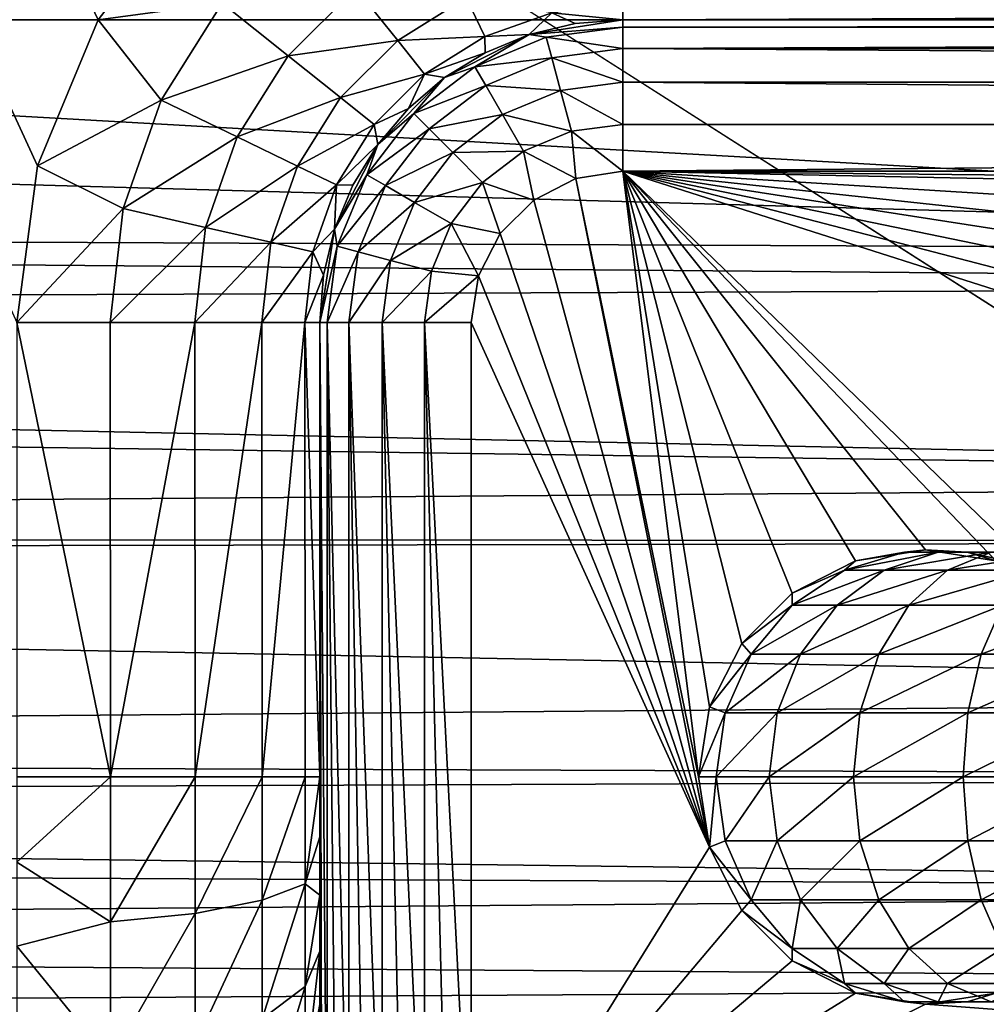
# Model space of a CAD drawing. Extents: x 0 to 500, y -78 to 1006.
# Tile 32 of 256: x 84.02 to 90.4, y -74.5 to -68. Entities that reach past the tile are written whole.
import ezdxf

# ---------------------------------------------------------------- set-up
doc = ezdxf.new("R2010")
doc.units = 0
doc.header["$LTSCALE"] = 65.185185
for name, color, linetype in [('252', 7, 'CONTINUOUS'), ('253', 7, 'CONTINUOUS'), ('256', 7, 'CONTINUOUS'), ('354', 7, 'CONTINUOUS'), ('378', 7, 'CONTINUOUS'), ('390', 7, 'CONTINUOUS'), ('391', 7, 'CONTINUOUS'), ('392', 7, 'CONTINUOUS'), ('393', 7, 'CONTINUOUS'), ('395', 7, 'CONTINUOUS'), ('396', 7, 'CONTINUOUS'), ('397', 7, 'CONTINUOUS'), ('398', 7, 'CONTINUOUS'), ('400', 7, 'CONTINUOUS'), ('401', 7, 'CONTINUOUS'), ('402', 7, 'CONTINUOUS'), ('408', 7, 'CONTINUOUS'), ('409', 7, 'CONTINUOUS'), ('410', 7, 'CONTINUOUS'), ('411', 7, 'CONTINUOUS')]:
    doc.layers.add(name, color=color, linetype=linetype)

msp = doc.modelspace()

# ---------------------------------------------------------------- linework, layer by layer
at = {"layer": '252', "color": 7, "linetype": 'CONTINUOUS'}
for points in [[(100.604, -16.0061), (3, -14.0407), (100, -76), (100.604, -16.0061)], [(3, -14.0407), (3, -76), (100, -76), (3, -14.0407)]]:
    msp.add_3dface(points, dxfattribs=at)
at = {"layer": '253', "color": 7, "linetype": 'CONTINUOUS'}
msp.add_3dface([(72.7532, -68, -19), (80.39, -65.1709, -19), (100, -68, -19), (72.7532, -68, -19)], dxfattribs=at)
at = {"layer": '256', "color": 7, "linetype": 'CONTINUOUS'}
for points in [[(45.5064, -68, -19), (72.7532, -68, -19), (100, -69.54, -18.8672), (45.5064, -68, -19)], [(45.5064, -68, -19), (100, -69.54, -18.8672), (47.3827, -69.3082, -18.9044), (45.5064, -68, -19)], [(72.7532, -68, -19), (100, -68, -19), (100, -69.54, -18.8672), (72.7532, -68, -19)], [(100, -69.54, -18.8672), (100, -69.7558, -18.8271), (47.3827, -69.3082, -18.9044), (100, -69.54, -18.8672)], [(47.3827, -69.3082, -18.9044), (100, -69.7558, -18.8271), (48.4262, -69.9538, -18.7854), (47.3827, -69.3082, -18.9044)], [(100, -69.7558, -18.8271), (100, -71.0478, -18.4682), (48.4262, -69.9538, -18.7854), (100, -69.7558, -18.8271)], [(48.4262, -69.9538, -18.7854), (100, -71.0478, -18.4682), (49.0816, -70.3322, -18.6926), (48.4262, -69.9538, -18.7854)], [(49.0816, -70.3322, -18.6926), (100, -71.0478, -18.4682), (51.1826, -71.4157, -18.3266), (49.0816, -70.3322, -18.6926)], [(100, -71.0478, -18.4682), (100, -71.4441, -18.3149), (51.1826, -71.4157, -18.3266), (100, -71.0478, -18.4682)], [(51.1826, -71.4157, -18.3266), (100, -71.4441, -18.3149), (51.4314, -71.5317, -18.2781), (51.1826, -71.4157, -18.3266)], [(100, -71.4441, -18.3149), (100, -72.4641, -17.8148), (51.4314, -71.5317, -18.2781), (100, -71.4441, -18.3149)], [(51.4314, -71.5317, -18.2781), (100, -72.4641, -17.8148), (54.7106, -72.8383, -17.5888), (51.4314, -71.5317, -18.2781)], [(100, -72.4641, -17.8148), (100, -73.0001, -17.4832), (54.7106, -72.8383, -17.5888), (100, -72.4641, -17.8148)], [(54.7106, -72.8383, -17.5888), (100, -73.0001, -17.4832), (55.7071, -73.176, -17.3626), (54.7106, -72.8383, -17.5888)], [(100, -73.0001, -17.4832), (100, -73.7463, -16.9267), (55.7071, -73.176, -17.3626), (100, -73.0001, -17.4832)], [(55.7071, -73.176, -17.3626), (100, -73.7463, -16.9267), (56.757, -73.5331, -17.0982), (55.7071, -73.176, -17.3626)], [(56.757, -73.5331, -17.0982), (100, -73.7463, -16.9267), (58.3555, -74.0793, -16.6364), (56.757, -73.5331, -17.0982)], [(100, -73.7463, -16.9267), (100, -74.3639, -16.3639), (58.3555, -74.0793, -16.6364), (100, -73.7463, -16.9267)], [(58.3555, -74.0793, -16.6364), (100, -74.3639, -16.3639), (59.8875, -74.6063, -16.112), (58.3555, -74.0793, -16.6364)], [(100, -74.3639, -16.3639), (100, -74.8559, -15.8306), (59.8875, -74.6063, -16.112), (100, -74.3639, -16.3639)]]:
    msp.add_3dface(points, dxfattribs=at)
at = {"layer": '354', "color": 7, "linetype": 'CONTINUOUS'}
for points in [[(84.5359, -68.0001, 20), (85.1716, -67.1716, 20), (60.7718, -18.2046, 20), (84.5359, -68.0001, 20)], [(84.1362, -68.965, 20), (84.5359, -68.0001, 20), (60.7718, -18.2046, 20), (84.1362, -68.965, 20)], [(84, -70, 20), (84.1362, -68.965, 20), (60.7718, -18.2046, 20), (84, -70, 20)]]:
    msp.add_3dface(points, dxfattribs=at)
at = {"layer": '378', "color": 7, "linetype": 'CONTINUOUS'}
for points in [[(3, -14.0407), (100.604, -16.0061), (3, -76), (3, -14.0407)], [(3, -76), (100.604, -16.0061), (100, -76), (3, -76)]]:
    msp.add_3dface(points, dxfattribs=at)
at = {"layer": '390', "color": 7, "linetype": 'CONTINUOUS'}
for points in [[(88, -69, 10), (87.6911, -69.0489, 10), (88.5, -73, 10), (88, -69, 10)], [(121.5207, -69.6825, 10), (121.8855, -69.3444, 10), (88, -69, 10), (121.5207, -69.6825, 10)], [(119.8967, -70.9775, 10), (121.5207, -69.6825, 10), (88, -69, 10), (119.8967, -70.9775, 10)], [(88, -69, 10), (121.8855, -69.3444, 10), (122.1023, -69, 10), (88, -69, 10)], [(109.9644, -76, 10), (112.1026, -75.2631, 10), (88, -69, 10), (109.9644, -76, 10)], [(109.9644, -76, 10), (88, -69, 10), (90.8817, -71.7865, 10), (109.9644, -76, 10)], [(112.1026, -75.2631, 10), (114.1737, -74.3868, 10), (88, -69, 10), (112.1026, -75.2631, 10)], [(114.1737, -74.3868, 10), (116.1688, -73.3763, 10), (88, -69, 10), (114.1737, -74.3868, 10)], [(116.1688, -73.3763, 10), (118.0788, -72.238, 10), (88, -69, 10), (116.1688, -73.3763, 10)], [(118.0788, -72.238, 10), (119.8967, -70.9775, 10), (88, -69, 10), (118.0788, -72.238, 10)], [(90.8817, -71.7865, 10), (88, -69, 10), (90.4635, -71.5734, 10), (90.8817, -71.7865, 10)], [(90.4635, -71.5734, 10), (88, -69, 10), (90, -71.5, 10), (90.4635, -71.5734, 10)], [(90, -71.5, 10), (88, -69, 10), (89.5365, -71.5734, 10), (90, -71.5, 10)], [(89.5365, -71.5734, 10), (88, -69, 10), (89.1183, -71.7865, 10), (89.5365, -71.5734, 10)], [(89.1183, -71.7865, 10), (88, -69, 10), (88.7865, -72.1183, 10), (89.1183, -71.7865, 10)], [(88.7865, -72.1183, 10), (88, -69, 10), (88.5734, -72.5365, 10), (88.7865, -72.1183, 10)], [(88.5734, -72.5365, 10), (88, -69, 10), (88.5, -73, 10), (88.5734, -72.5365, 10)], [(87.6911, -69.0489, 10), (87.4122, -69.191, 10), (88.5734, -73.4635, 10), (87.6911, -69.0489, 10)], [(88.5, -73, 10), (87.6911, -69.0489, 10), (88.5734, -73.4635, 10), (88.5, -73, 10)], [(87.4122, -69.191, 10), (87.191, -69.4122, 10), (88.5734, -73.4635, 10), (87.4122, -69.191, 10)], [(87.191, -69.4122, 10), (87.0489, -69.6911, 10), (88.5734, -73.4635, 10), (87.191, -69.4122, 10)], [(87.0489, -69.6911, 10), (87, -70, 10), (88.5734, -73.4635, 10), (87.0489, -69.6911, 10)], [(87, -70, 10), (87, -76, 10), (88.5734, -73.4635, 10), (87, -70, 10)], [(88.5734, -73.4635, 10), (87, -76, 10), (88.7865, -73.8817, 10), (88.5734, -73.4635, 10)], [(88.7865, -73.8817, 10), (87, -76, 10), (89.1183, -74.2135, 10), (88.7865, -73.8817, 10)], [(89.1183, -74.2135, 10), (87, -76, 10), (89.5365, -74.4266, 10), (89.1183, -74.2135, 10)], [(89.5365, -74.4266, 10), (87, -76, 10), (90, -74.5, 10), (89.5365, -74.4266, 10)], [(90, -74.5, 10), (109.9644, -76, 10), (90.4635, -74.4266, 10), (90, -74.5, 10)], [(87, -76, 10), (109.9644, -76, 10), (90, -74.5, 10), (87, -76, 10)]]:
    msp.add_3dface(points, dxfattribs=at)
at = {"layer": '391', "color": 7, "linetype": 'CONTINUOUS'}
for points in [[(86, -76, 15), (86, -76, 11), (86, -70, 18), (86, -76, 15)], [(86, -70, 18), (86, -76, 11), (86, -70, 11), (86, -70, 18)], [(86, -75.9743, 15.392), (86, -76, 15), (86, -70, 18), (86, -75.9743, 15.392)], [(86, -75.8978, 15.7764), (86, -75.9743, 15.392), (86, -70, 18), (86, -75.8978, 15.7764)], [(86, -75.7718, 16.1476), (86, -75.8978, 15.7764), (86, -70, 18), (86, -75.7718, 16.1476)], [(86, -75.5985, 16.4993), (86, -75.7718, 16.1476), (86, -70, 18), (86, -75.5985, 16.4993)], [(86, -75.3808, 16.8253), (86, -75.5985, 16.4993), (86, -70, 18), (86, -75.3808, 16.8253)], [(86, -75.1225, 17.1201), (86, -75.3808, 16.8253), (86, -70, 18), (86, -75.1225, 17.1201)], [(86, -74.8279, 17.3788), (86, -75.1225, 17.1201), (86, -70, 18), (86, -74.8279, 17.3788)], [(86, -74.5021, 17.5968), (86, -74.8279, 17.3788), (86, -70, 18), (86, -74.5021, 17.5968)], [(86, -74.1507, 17.7705), (86, -74.5021, 17.5968), (86, -70, 18), (86, -74.1507, 17.7705)], [(86, -73.7797, 17.8969), (86, -74.1507, 17.7705), (86, -70, 18), (86, -73.7797, 17.8969)], [(86, -73.3942, 17.974), (86, -73.7797, 17.8969), (86, -70, 18), (86, -73.3942, 17.974)], [(86, -73, 18), (86, -73.3942, 17.974), (86, -70, 18), (86, -73, 18)]]:
    msp.add_3dface(points, dxfattribs=at)
at = {"layer": '392', "color": 7, "linetype": 'CONTINUOUS'}
for points in [[(88, -68, 18), (88, -68, 11), (122.1023, -68, 11), (88, -68, 18)], [(112.6847, -68, 18), (88, -68, 18), (122.1023, -68, 11), (112.6847, -68, 18)]]:
    msp.add_3dface(points, dxfattribs=at)
at = {"layer": '393', "color": 7, "linetype": 'CONTINUOUS'}
for points in [[(87.382, -68.0979, 18), (88, -68, 11), (87.6871, -68.0246, 18), (87.382, -68.0979, 18)], [(88, -68, 11), (87.382, -68.0979, 18), (87.382, -68.0979, 11), (88, -68, 11)], [(88, -68, 11), (88, -68, 18), (87.6871, -68.0246, 18), (88, -68, 11)], [(87.092, -68.218, 18), (86.8244, -68.382, 18), (87.382, -68.0979, 11), (87.092, -68.218, 18)], [(87.382, -68.0979, 11), (86.8244, -68.382, 18), (86.8244, -68.382, 11), (87.382, -68.0979, 11)], [(87.382, -68.0979, 18), (87.092, -68.218, 18), (87.382, -68.0979, 11), (87.382, -68.0979, 18)], [(86.5858, -68.5858, 18), (86.382, -68.8244, 18), (86.8244, -68.382, 11), (86.5858, -68.5858, 18)], [(86.8244, -68.382, 11), (86.382, -68.8244, 18), (86.382, -68.8244, 11), (86.8244, -68.382, 11)], [(86.8244, -68.382, 18), (86.5858, -68.5858, 18), (86.8244, -68.382, 11), (86.8244, -68.382, 18)], [(86.218, -69.092, 18), (86.0979, -69.382, 18), (86.382, -68.8244, 11), (86.218, -69.092, 18)], [(86.382, -68.8244, 11), (86.0979, -69.382, 18), (86.0979, -69.382, 11), (86.382, -68.8244, 11)], [(86.382, -68.8244, 18), (86.218, -69.092, 18), (86.382, -68.8244, 11), (86.382, -68.8244, 18)], [(86, -70, 18), (86, -70, 11), (86.0979, -69.382, 11), (86, -70, 18)], [(86.0246, -69.6871, 18), (86, -70, 18), (86.0979, -69.382, 11), (86.0246, -69.6871, 18)], [(86.0979, -69.382, 18), (86.0246, -69.6871, 18), (86.0979, -69.382, 11), (86.0979, -69.382, 18)]]:
    msp.add_3dface(points, dxfattribs=at)
at = {"layer": '395', "color": 7, "linetype": 'CONTINUOUS'}
for points in [[(84, -73, 20), (84, -73.5636, 19.9681), (84.618, -73, 19.9021), (84, -73, 20)], [(84.618, -73, 19.9021), (84, -73.5636, 19.9681), (84.618, -73.9564, 19.8079), (84.618, -73, 19.9021)], [(85.1761, -73, 19.6177), (84.618, -73, 19.9021), (84.618, -73.9564, 19.8079), (85.1761, -73, 19.6177)], [(85.1761, -73, 19.6177), (84.618, -73.9564, 19.8079), (85.1761, -73.9009, 19.5289), (85.1761, -73, 19.6177)], [(85.6188, -73, 19.1746), (85.1761, -73, 19.6177), (85.1761, -73.9009, 19.5289), (85.6188, -73, 19.1746)], [(85.6188, -73, 19.1746), (85.1761, -73.9009, 19.5289), (85.6188, -73.8144, 19.0943), (85.6188, -73, 19.1746)], [(85.9027, -73, 18.6162), (85.6188, -73, 19.1746), (85.6188, -73.8144, 19.0943), (85.9027, -73, 18.6162)], [(85.9027, -73, 18.6162), (85.6188, -73.8144, 19.0943), (85.9027, -73.7055, 18.5468), (85.9027, -73, 18.6162)], [(86, -73.3942, 17.974), (86, -73, 18), (85.9027, -73.7055, 18.5468), (86, -73.3942, 17.974)], [(86, -73, 18), (85.9027, -73, 18.6162), (85.9027, -73.7055, 18.5468), (86, -73, 18)], [(86, -73.7797, 17.8969), (86, -73.3942, 17.974), (85.9027, -73.7055, 18.5468), (86, -73.7797, 17.8969)], [(84, -73.5636, 19.9681), (84, -74.1182, 19.8734), (84.618, -73.9564, 19.8079), (84, -73.5636, 19.9681)], [(85.6188, -73.8144, 19.0943), (85.6188, -74.5975, 18.8568), (85.9027, -73.7055, 18.5468), (85.6188, -73.8144, 19.0943)], [(85.9027, -73.7055, 18.5468), (85.6188, -74.5975, 18.8568), (85.9027, -74.3839, 18.341), (85.9027, -73.7055, 18.5468)], [(86, -73.7797, 17.8969), (85.9027, -73.7055, 18.5468), (85.9027, -74.3839, 18.341), (86, -73.7797, 17.8969)], [(86, -74.1507, 17.7705), (86, -73.7797, 17.8969), (85.9027, -74.3839, 18.341), (86, -74.1507, 17.7705)], [(85.1761, -73.9009, 19.5289), (85.1761, -74.7671, 19.2662), (85.6188, -73.8144, 19.0943), (85.1761, -73.9009, 19.5289)], [(85.6188, -73.8144, 19.0943), (85.1761, -74.7671, 19.2662), (85.6188, -74.5975, 18.8568), (85.6188, -73.8144, 19.0943)], [(84.618, -73.9564, 19.8079), (84.618, -74.876, 19.529), (85.1761, -73.9009, 19.5289), (84.618, -73.9564, 19.8079)], [(85.1761, -73.9009, 19.5289), (84.618, -74.876, 19.529), (85.1761, -74.7671, 19.2662), (85.1761, -73.9009, 19.5289)], [(84.618, -73.9564, 19.8079), (84, -74.1182, 19.8734), (84.618, -74.876, 19.529), (84.618, -73.9564, 19.8079)], [(84, -74.1182, 19.8734), (84, -75.1735, 19.5029), (84.618, -74.876, 19.529), (84, -74.1182, 19.8734)], [(86, -74.5021, 17.5968), (86, -74.1507, 17.7705), (85.9027, -75.0091, 18.0068), (86, -74.5021, 17.5968)], [(86, -74.1507, 17.7705), (85.9027, -74.3839, 18.341), (85.9027, -75.0091, 18.0068), (86, -74.1507, 17.7705)], [(85.6188, -74.5975, 18.8568), (85.6188, -75.3193, 18.471), (85.9027, -74.3839, 18.341), (85.6188, -74.5975, 18.8568)], [(85.9027, -74.3839, 18.341), (85.6188, -75.3193, 18.471), (85.9027, -75.0091, 18.0068), (85.9027, -74.3839, 18.341)]]:
    msp.add_3dface(points, dxfattribs=at)
at = {"layer": '396', "color": 7, "linetype": 'CONTINUOUS'}
for points in [[(84, -70, 20), (84, -73, 20), (84.618, -73, 19.9021), (84, -70, 20)], [(84.6162, -70, 19.9027), (84, -70, 20), (84.618, -73, 19.9021), (84.6162, -70, 19.9027)], [(85.1746, -70, 19.6188), (84.6162, -70, 19.9027), (84.618, -73, 19.9021), (85.1746, -70, 19.6188)], [(85.1761, -73, 19.6177), (85.1746, -70, 19.6188), (84.618, -73, 19.9021), (85.1761, -73, 19.6177)], [(85.6177, -70, 19.1761), (85.1746, -70, 19.6188), (85.1761, -73, 19.6177), (85.6177, -70, 19.1761)], [(85.6188, -73, 19.1746), (85.6177, -70, 19.1761), (85.1761, -73, 19.6177), (85.6188, -73, 19.1746)], [(85.9021, -70, 18.618), (85.6177, -70, 19.1761), (85.6188, -73, 19.1746), (85.9021, -70, 18.618)], [(85.9027, -73, 18.6162), (85.9021, -70, 18.618), (85.6188, -73, 19.1746), (85.9027, -73, 18.6162)], [(86, -73, 18), (86, -70, 18), (85.9021, -70, 18.618), (86, -73, 18)], [(86, -73, 18), (85.9021, -70, 18.618), (85.9027, -73, 18.6162), (86, -73, 18)]]:
    msp.add_3dface(points, dxfattribs=at)
at = {"layer": '397', "color": 7, "linetype": 'CONTINUOUS'}
for points in [[(85.1716, -67.1716, 20), (84.5359, -68.0001, 20), (85.3545, -67.8903, 19.9027), (85.1716, -67.1716, 20)], [(86.2384, -67.791, 19.6188), (85.3545, -67.8903, 19.9027), (85.791, -68.2384, 19.6188), (86.2384, -67.791, 19.6188)], [(86.2384, -67.791, 19.6188), (85.791, -68.2384, 19.6188), (86.5146, -68.1374, 19.1761), (86.2384, -67.791, 19.6188)], [(86.9663, -67.8536, 19.1761), (86.2384, -67.791, 19.6188), (86.5146, -68.1374, 19.1761), (86.9663, -67.8536, 19.1761)], [(86.9663, -67.8536, 19.1761), (86.5146, -68.1374, 19.1761), (87.0898, -68.1099, 18.618), (86.9663, -67.8536, 19.1761)], [(87.5332, -67.9547, 18.618), (86.9663, -67.8536, 19.1761), (87.0898, -68.1099, 18.618), (87.5332, -67.9547, 18.618)], [(85.3545, -67.8903, 19.9027), (84.5359, -68.0001, 20), (84.9513, -68.5318, 19.9027), (85.3545, -67.8903, 19.9027)], [(85.3545, -67.8903, 19.9027), (84.9513, -68.5318, 19.9027), (85.791, -68.2384, 19.6188), (85.3545, -67.8903, 19.9027)], [(88, -68, 18), (88, -67.9021, 18.618), (87.5332, -67.9547, 18.618), (88, -68, 18)], [(84.5359, -68.0001, 20), (84.1362, -68.965, 20), (84.9513, -68.5318, 19.9027), (84.5359, -68.0001, 20)], [(87.382, -68.0979, 18), (87.5332, -67.9547, 18.618), (87.0898, -68.1099, 18.618), (87.382, -68.0979, 18)], [(87.382, -68.0979, 18), (87.6871, -68.0246, 18), (87.5332, -67.9547, 18.618), (87.382, -68.0979, 18)], [(87.6871, -68.0246, 18), (88, -68, 18), (87.5332, -67.9547, 18.618), (87.6871, -68.0246, 18)], [(87.0898, -68.1099, 18.618), (86.5146, -68.1374, 19.1761), (86.692, -68.3598, 18.618), (87.0898, -68.1099, 18.618)], [(87.092, -68.218, 18), (87.0898, -68.1099, 18.618), (86.692, -68.3598, 18.618), (87.092, -68.218, 18)], [(87.092, -68.218, 18), (87.382, -68.0979, 18), (87.0898, -68.1099, 18.618), (87.092, -68.218, 18)], [(86.5146, -68.1374, 19.1761), (85.791, -68.2384, 19.6188), (86.1374, -68.5146, 19.1761), (86.5146, -68.1374, 19.1761)], [(86.5146, -68.1374, 19.1761), (86.1374, -68.5146, 19.1761), (86.692, -68.3598, 18.618), (86.5146, -68.1374, 19.1761)], [(85.791, -68.2384, 19.6188), (84.9513, -68.5318, 19.9027), (85.4544, -68.7741, 19.6188), (85.791, -68.2384, 19.6188)], [(85.791, -68.2384, 19.6188), (85.4544, -68.7741, 19.6188), (86.1374, -68.5146, 19.1761), (85.791, -68.2384, 19.6188)], [(86.8244, -68.382, 18), (87.092, -68.218, 18), (86.692, -68.3598, 18.618), (86.8244, -68.382, 18)], [(86.692, -68.3598, 18.618), (86.1374, -68.5146, 19.1761), (86.3598, -68.692, 18.618), (86.692, -68.3598, 18.618)], [(86.5858, -68.5858, 18), (86.692, -68.3598, 18.618), (86.3598, -68.692, 18.618), (86.5858, -68.5858, 18)], [(86.5858, -68.5858, 18), (86.8244, -68.382, 18), (86.692, -68.3598, 18.618), (86.5858, -68.5858, 18)], [(86.1374, -68.5146, 19.1761), (85.4544, -68.7741, 19.6188), (85.8536, -68.9663, 19.1761), (86.1374, -68.5146, 19.1761)], [(86.1374, -68.5146, 19.1761), (85.8536, -68.9663, 19.1761), (86.3598, -68.692, 18.618), (86.1374, -68.5146, 19.1761)], [(84.9513, -68.5318, 19.9027), (84.1362, -68.965, 20), (84.7011, -69.247, 19.9027), (84.9513, -68.5318, 19.9027)], [(84.9513, -68.5318, 19.9027), (84.7011, -69.247, 19.9027), (85.4544, -68.7741, 19.6188), (84.9513, -68.5318, 19.9027)], [(86.382, -68.8244, 18), (86.5858, -68.5858, 18), (86.3598, -68.692, 18.618), (86.382, -68.8244, 18)], [(86.3598, -68.692, 18.618), (85.8536, -68.9663, 19.1761), (86.1099, -69.0898, 18.618), (86.3598, -68.692, 18.618)], [(86.382, -68.8244, 18), (86.3598, -68.692, 18.618), (86.1099, -69.0898, 18.618), (86.382, -68.8244, 18)], [(85.4544, -68.7741, 19.6188), (84.7011, -69.247, 19.9027), (85.2454, -69.3713, 19.6188), (85.4544, -68.7741, 19.6188)], [(85.4544, -68.7741, 19.6188), (85.2454, -69.3713, 19.6188), (85.8536, -68.9663, 19.1761), (85.4544, -68.7741, 19.6188)], [(86.218, -69.092, 18), (86.382, -68.8244, 18), (86.1099, -69.0898, 18.618), (86.218, -69.092, 18)], [(84.1362, -68.965, 20), (84, -70, 20), (84.7011, -69.247, 19.9027), (84.1362, -68.965, 20)], [(85.8536, -68.9663, 19.1761), (85.2454, -69.3713, 19.6188), (85.6774, -69.4699, 19.1761), (85.8536, -68.9663, 19.1761)], [(85.8536, -68.9663, 19.1761), (85.6774, -69.4699, 19.1761), (86.1099, -69.0898, 18.618), (85.8536, -68.9663, 19.1761)], [(86.1099, -69.0898, 18.618), (85.6774, -69.4699, 19.1761), (85.9547, -69.5332, 18.618), (86.1099, -69.0898, 18.618)], [(86.0979, -69.382, 18), (86.1099, -69.0898, 18.618), (85.9547, -69.5332, 18.618), (86.0979, -69.382, 18)], [(86.0979, -69.382, 18), (86.218, -69.092, 18), (86.1099, -69.0898, 18.618), (86.0979, -69.382, 18)], [(84.7011, -69.247, 19.9027), (84, -70, 20), (84.6162, -70, 19.9027), (84.7011, -69.247, 19.9027)], [(84.7011, -69.247, 19.9027), (84.6162, -70, 19.9027), (85.2454, -69.3713, 19.6188), (84.7011, -69.247, 19.9027)], [(85.2454, -69.3713, 19.6188), (84.6162, -70, 19.9027), (85.1746, -70, 19.6188), (85.2454, -69.3713, 19.6188)], [(85.2454, -69.3713, 19.6188), (85.1746, -70, 19.6188), (85.6774, -69.4699, 19.1761), (85.2454, -69.3713, 19.6188)], [(86.0246, -69.6871, 18), (86.0979, -69.382, 18), (85.9547, -69.5332, 18.618), (86.0246, -69.6871, 18)], [(85.6774, -69.4699, 19.1761), (85.1746, -70, 19.6188), (85.6177, -70, 19.1761), (85.6774, -69.4699, 19.1761)], [(85.6774, -69.4699, 19.1761), (85.6177, -70, 19.1761), (85.9547, -69.5332, 18.618), (85.6774, -69.4699, 19.1761)], [(85.9547, -69.5332, 18.618), (85.6177, -70, 19.1761), (85.9021, -70, 18.618), (85.9547, -69.5332, 18.618)], [(86.0246, -69.6871, 18), (85.9547, -69.5332, 18.618), (85.9021, -70, 18.618), (86.0246, -69.6871, 18)], [(86, -70, 18), (86.0246, -69.6871, 18), (85.9021, -70, 18.618), (86, -70, 18)]]:
    msp.add_3dface(points, dxfattribs=at)
at = {"layer": '398', "color": 7, "linetype": 'CONTINUOUS'}
for points in [[(88, -68, 18), (112.6847, -67.9027, 18.6162), (88, -67.9021, 18.618), (88, -68, 18)], [(88, -68, 18), (112.6847, -68, 18), (112.6847, -67.9027, 18.6162), (88, -68, 18)]]:
    msp.add_3dface(points, dxfattribs=at)
at = {"layer": '400', "color": 7, "linetype": 'CONTINUOUS'}
for points in [[(122.1023, -68, 11), (88, -68, 11), (88, -68.0489, 10.691), (122.1023, -68, 11)], [(122.1023, -68, 11), (88, -68.0489, 10.691), (122.1023, -68.0489, 10.691), (122.1023, -68, 11)], [(88, -68.0489, 10.691), (88, -68.1912, 10.412), (122.1023, -68.0489, 10.691), (88, -68.0489, 10.691)], [(122.1023, -68.0489, 10.691), (88, -68.1912, 10.412), (122.1023, -68.191, 10.4122), (122.1023, -68.0489, 10.691)], [(122.1023, -68.191, 10.4122), (88, -68.1912, 10.412), (122.1023, -68.4122, 10.191), (122.1023, -68.191, 10.4122)], [(88, -68.1912, 10.412), (88, -68.4127, 10.1906), (122.1023, -68.4122, 10.191), (88, -68.1912, 10.412)], [(122.1023, -68.4122, 10.191), (88, -68.4127, 10.1906), (122.1023, -68.691, 10.0489), (122.1023, -68.4122, 10.191)], [(88, -68.4127, 10.1906), (88, -68.6919, 10.0487), (122.1023, -68.691, 10.0489), (88, -68.4127, 10.1906)], [(88, -69, 10), (122.1023, -69, 10), (122.1023, -68.691, 10.0489), (88, -69, 10)], [(88, -68.6919, 10.0487), (88, -69, 10), (122.1023, -68.691, 10.0489), (88, -68.6919, 10.0487)]]:
    msp.add_3dface(points, dxfattribs=at)
at = {"layer": '401', "color": 7, "linetype": 'CONTINUOUS'}
for points in [[(88, -68, 11), (87.382, -68.0979, 11), (88, -68.0489, 10.691), (88, -68, 11)], [(88, -68.0489, 10.691), (87.382, -68.0979, 11), (87.495, -68.1154, 10.691), (88, -68.0489, 10.691)], [(88, -68.1912, 10.412), (88, -68.0489, 10.691), (87.495, -68.1154, 10.691), (88, -68.1912, 10.412)], [(87.382, -68.0979, 11), (86.8244, -68.382, 11), (87.0245, -68.3103, 10.691), (87.382, -68.0979, 11)], [(87.382, -68.0979, 11), (87.0245, -68.3103, 10.691), (87.495, -68.1154, 10.691), (87.382, -68.0979, 11)], [(87.0245, -68.3103, 10.691), (87.5318, -68.2528, 10.412), (87.495, -68.1154, 10.691), (87.0245, -68.3103, 10.691)], [(87.5318, -68.2528, 10.412), (88, -68.1912, 10.412), (87.495, -68.1154, 10.691), (87.5318, -68.2528, 10.412)], [(88, -68.4127, 10.1906), (88, -68.1912, 10.412), (87.5318, -68.2528, 10.412), (88, -68.4127, 10.1906)], [(87.0956, -68.4335, 10.412), (87.5318, -68.2528, 10.412), (87.0245, -68.3103, 10.691), (87.0956, -68.4335, 10.412)], [(87.0956, -68.4335, 10.412), (87.5892, -68.4668, 10.1906), (87.5318, -68.2528, 10.412), (87.0956, -68.4335, 10.412)], [(87.5892, -68.4668, 10.1906), (88, -68.4127, 10.1906), (87.5318, -68.2528, 10.412), (87.5892, -68.4668, 10.1906)], [(86.8244, -68.382, 11), (86.6204, -68.6204, 10.691), (87.0245, -68.3103, 10.691), (86.8244, -68.382, 11)], [(86.6204, -68.6204, 10.691), (87.0956, -68.4335, 10.412), (87.0245, -68.3103, 10.691), (86.6204, -68.6204, 10.691)], [(86.8244, -68.382, 11), (86.382, -68.8244, 11), (86.6204, -68.6204, 10.691), (86.8244, -68.382, 11)], [(86.721, -68.721, 10.412), (87.0956, -68.4335, 10.412), (86.6204, -68.6204, 10.691), (86.721, -68.721, 10.412)], [(86.721, -68.721, 10.412), (87.2064, -68.6254, 10.1906), (87.0956, -68.4335, 10.412), (86.721, -68.721, 10.412)], [(87.2064, -68.6254, 10.1906), (87.5892, -68.4668, 10.1906), (87.0956, -68.4335, 10.412), (87.2064, -68.6254, 10.1906)], [(88, -68.6919, 10.0487), (88, -68.4127, 10.1906), (87.5892, -68.4668, 10.1906), (88, -68.6919, 10.0487)], [(87.2064, -68.6254, 10.1906), (87.6614, -68.7365, 10.0487), (87.5892, -68.4668, 10.1906), (87.2064, -68.6254, 10.1906)], [(87.6614, -68.7365, 10.0487), (88, -68.6919, 10.0487), (87.5892, -68.4668, 10.1906), (87.6614, -68.7365, 10.0487)], [(86.382, -68.8244, 11), (86.3103, -69.0245, 10.691), (86.6204, -68.6204, 10.691), (86.382, -68.8244, 11)], [(86.3103, -69.0245, 10.691), (86.721, -68.721, 10.412), (86.6204, -68.6204, 10.691), (86.3103, -69.0245, 10.691)], [(86.8776, -68.8776, 10.1906), (87.2064, -68.6254, 10.1906), (86.721, -68.721, 10.412), (86.8776, -68.8776, 10.1906)], [(86.8776, -68.8776, 10.1906), (87.3459, -68.8671, 10.0487), (87.2064, -68.6254, 10.1906), (86.8776, -68.8776, 10.1906)], [(87.3459, -68.8671, 10.0487), (87.6614, -68.7365, 10.0487), (87.2064, -68.6254, 10.1906), (87.3459, -68.8671, 10.0487)], [(88, -69, 10), (88, -68.6919, 10.0487), (87.6614, -68.7365, 10.0487), (88, -69, 10)], [(86.4335, -69.0956, 10.412), (86.721, -68.721, 10.412), (86.3103, -69.0245, 10.691), (86.4335, -69.0956, 10.412)], [(86.4335, -69.0956, 10.412), (86.8776, -68.8776, 10.1906), (86.721, -68.721, 10.412), (86.4335, -69.0956, 10.412)], [(87.3459, -68.8671, 10.0487), (87.6911, -69.0489, 10), (87.6614, -68.7365, 10.0487), (87.3459, -68.8671, 10.0487)], [(87.6911, -69.0489, 10), (88, -69, 10), (87.6614, -68.7365, 10.0487), (87.6911, -69.0489, 10)], [(86.382, -68.8244, 11), (86.0979, -69.382, 11), (86.3103, -69.0245, 10.691), (86.382, -68.8244, 11)], [(86.6254, -69.2064, 10.1906), (86.8776, -68.8776, 10.1906), (86.4335, -69.0956, 10.412), (86.6254, -69.2064, 10.1906)], [(86.6254, -69.2064, 10.1906), (87.075, -69.075, 10.0487), (86.8776, -68.8776, 10.1906), (86.6254, -69.2064, 10.1906)], [(87.075, -69.075, 10.0487), (87.3459, -68.8671, 10.0487), (86.8776, -68.8776, 10.1906), (87.075, -69.075, 10.0487)], [(87.075, -69.075, 10.0487), (87.4122, -69.191, 10), (87.3459, -68.8671, 10.0487), (87.075, -69.075, 10.0487)], [(87.4122, -69.191, 10), (87.6911, -69.0489, 10), (87.3459, -68.8671, 10.0487), (87.4122, -69.191, 10)], [(86.0979, -69.382, 11), (86.1154, -69.495, 10.691), (86.3103, -69.0245, 10.691), (86.0979, -69.382, 11)], [(86.1154, -69.495, 10.691), (86.4335, -69.0956, 10.412), (86.3103, -69.0245, 10.691), (86.1154, -69.495, 10.691)], [(86.2528, -69.5318, 10.412), (86.4335, -69.0956, 10.412), (86.1154, -69.495, 10.691), (86.2528, -69.5318, 10.412)], [(86.2528, -69.5318, 10.412), (86.6254, -69.2064, 10.1906), (86.4335, -69.0956, 10.412), (86.2528, -69.5318, 10.412)], [(86.8671, -69.3459, 10.0487), (87.075, -69.075, 10.0487), (86.6254, -69.2064, 10.1906), (86.8671, -69.3459, 10.0487)], [(86.8671, -69.3459, 10.0487), (87.191, -69.4122, 10), (87.075, -69.075, 10.0487), (86.8671, -69.3459, 10.0487)], [(87.191, -69.4122, 10), (87.4122, -69.191, 10), (87.075, -69.075, 10.0487), (87.191, -69.4122, 10)], [(86.4668, -69.5892, 10.1906), (86.6254, -69.2064, 10.1906), (86.2528, -69.5318, 10.412), (86.4668, -69.5892, 10.1906)], [(86.4668, -69.5892, 10.1906), (86.8671, -69.3459, 10.0487), (86.6254, -69.2064, 10.1906), (86.4668, -69.5892, 10.1906)], [(86.7365, -69.6614, 10.0487), (86.8671, -69.3459, 10.0487), (86.4668, -69.5892, 10.1906), (86.7365, -69.6614, 10.0487)], [(86.7365, -69.6614, 10.0487), (87.0489, -69.6911, 10), (86.8671, -69.3459, 10.0487), (86.7365, -69.6614, 10.0487)], [(87.0489, -69.6911, 10), (87.191, -69.4122, 10), (86.8671, -69.3459, 10.0487), (87.0489, -69.6911, 10)], [(86.0979, -69.382, 11), (86, -70, 11), (86.1154, -69.495, 10.691), (86.0979, -69.382, 11)], [(86, -70, 11), (86.0489, -70, 10.691), (86.1154, -69.495, 10.691), (86, -70, 11)], [(86.0489, -70, 10.691), (86.2528, -69.5318, 10.412), (86.1154, -69.495, 10.691), (86.0489, -70, 10.691)], [(86.1912, -70, 10.412), (86.2528, -69.5318, 10.412), (86.0489, -70, 10.691), (86.1912, -70, 10.412)], [(86.1912, -70, 10.412), (86.4668, -69.5892, 10.1906), (86.2528, -69.5318, 10.412), (86.1912, -70, 10.412)], [(86.4127, -70, 10.1906), (86.4668, -69.5892, 10.1906), (86.1912, -70, 10.412), (86.4127, -70, 10.1906)], [(86.4127, -70, 10.1906), (86.7365, -69.6614, 10.0487), (86.4668, -69.5892, 10.1906), (86.4127, -70, 10.1906)], [(86.6919, -70, 10.0487), (86.7365, -69.6614, 10.0487), (86.4127, -70, 10.1906), (86.6919, -70, 10.0487)], [(86.6919, -70, 10.0487), (87.0489, -69.6911, 10), (86.7365, -69.6614, 10.0487), (86.6919, -70, 10.0487)], [(87, -70, 10), (87.0489, -69.6911, 10), (86.6919, -70, 10.0487), (87, -70, 10)]]:
    msp.add_3dface(points, dxfattribs=at)
at = {"layer": '402', "color": 7, "linetype": 'CONTINUOUS'}
for points in [[(86, -70, 11), (86, -76, 11), (86.0123, -76, 10.8436), (86, -70, 11)], [(86.0489, -70, 10.691), (86, -70, 11), (86.0489, -76, 10.691), (86.0489, -70, 10.691)], [(86.0489, -76, 10.691), (86, -70, 11), (86.0123, -76, 10.8436), (86.0489, -76, 10.691)], [(86.1912, -70, 10.412), (86.0489, -70, 10.691), (86.191, -76, 10.4122), (86.1912, -70, 10.412)], [(86.191, -76, 10.4122), (86.0489, -70, 10.691), (86.109, -76, 10.546), (86.191, -76, 10.4122)], [(86.109, -76, 10.546), (86.0489, -70, 10.691), (86.0489, -76, 10.691), (86.109, -76, 10.546)], [(86.2929, -76, 10.2929), (86.1912, -70, 10.412), (86.191, -76, 10.4122), (86.2929, -76, 10.2929)], [(86.4127, -70, 10.1906), (86.1912, -70, 10.412), (86.4122, -76, 10.191), (86.4127, -70, 10.1906)], [(86.4122, -76, 10.191), (86.1912, -70, 10.412), (86.2929, -76, 10.2929), (86.4122, -76, 10.191)], [(86.546, -76, 10.109), (86.4127, -70, 10.1906), (86.4122, -76, 10.191), (86.546, -76, 10.109)], [(86.6919, -70, 10.0487), (86.4127, -70, 10.1906), (86.691, -76, 10.0489), (86.6919, -70, 10.0487)], [(86.691, -76, 10.0489), (86.4127, -70, 10.1906), (86.546, -76, 10.109), (86.691, -76, 10.0489)], [(86.8436, -76, 10.0123), (86.6919, -70, 10.0487), (86.691, -76, 10.0489), (86.8436, -76, 10.0123)], [(87, -76, 10), (87, -70, 10), (86.6919, -70, 10.0487), (87, -76, 10)], [(87, -76, 10), (86.6919, -70, 10.0487), (86.8436, -76, 10.0123), (87, -76, 10)]]:
    msp.add_3dface(points, dxfattribs=at)
at = {"layer": '408', "color": 7, "linetype": 'CONTINUOUS'}
for points in [[(88.5734, -73.4635, 13), (88.6183, -73, 13.9023), (88.5, -73, 13), (88.5734, -73.4635, 13)], [(88.677, -73.4226, 13.8867), (88.6183, -73, 13.9023), (88.5734, -73.4635, 13), (88.677, -73.4226, 13.8867)], [(88.677, -73.4226, 13.8867), (88.9675, -73, 14.7476), (88.6183, -73, 13.9023), (88.677, -73.4226, 13.8867)], [(89.0202, -73.4226, 14.7173), (88.9675, -73, 14.7476), (88.677, -73.4226, 13.8867), (89.0202, -73.4226, 14.7173)], [(89.0202, -73.4226, 14.7173), (89.5238, -73, 15.4736), (88.9675, -73, 14.7476), (89.0202, -73.4226, 14.7173)], [(89.5668, -73.4226, 15.4306), (89.5238, -73, 15.4736), (89.0202, -73.4226, 14.7173), (89.5668, -73.4226, 15.4306)], [(89.5668, -73.4226, 15.4306), (90.2492, -73, 16.0306), (89.5238, -73, 15.4736), (89.5668, -73.4226, 15.4306)], [(90.2796, -73.4226, 15.978), (90.2492, -73, 16.0306), (89.5668, -73.4226, 15.4306), (90.2796, -73.4226, 15.978)], [(90.2796, -73.4226, 15.978), (91.0941, -73, 16.3807), (90.2492, -73, 16.0306), (90.2796, -73.4226, 15.978)], [(91.1099, -73.4226, 16.3221), (91.0941, -73, 16.3807), (90.2796, -73.4226, 15.978), (91.1099, -73.4226, 16.3221)], [(88.8484, -73.811, 13.8409), (88.677, -73.4226, 13.8867), (88.5734, -73.4635, 13), (88.8484, -73.811, 13.8409)], [(88.8484, -73.811, 13.8409), (89.0202, -73.4226, 14.7173), (88.677, -73.4226, 13.8867), (88.8484, -73.811, 13.8409)], [(89.1738, -73.811, 14.6287), (89.0202, -73.4226, 14.7173), (88.8484, -73.811, 13.8409), (89.1738, -73.811, 14.6287)], [(89.1738, -73.811, 14.6287), (89.5668, -73.4226, 15.4306), (89.0202, -73.4226, 14.7173), (89.1738, -73.811, 14.6287)], [(89.6923, -73.811, 15.3053), (89.5668, -73.4226, 15.4306), (89.1738, -73.811, 14.6287), (89.6923, -73.811, 15.3053)], [(89.6923, -73.811, 15.3053), (90.2796, -73.4226, 15.978), (89.5668, -73.4226, 15.4306), (89.6923, -73.811, 15.3053)], [(90.3683, -73.811, 15.8244), (90.2796, -73.4226, 15.978), (89.6923, -73.811, 15.3053), (90.3683, -73.811, 15.8244)], [(90.3683, -73.811, 15.8244), (91.1099, -73.4226, 16.3221), (90.2796, -73.4226, 15.978), (90.3683, -73.811, 15.8244)], [(91.1558, -73.811, 16.1507), (91.1099, -73.4226, 16.3221), (90.3683, -73.811, 15.8244), (91.1558, -73.811, 16.1507)], [(88.7865, -73.8817, 13), (88.8484, -73.811, 13.8409), (88.5734, -73.4635, 13), (88.7865, -73.8817, 13)], [(89.1185, -74.1336, 13.7689), (88.8484, -73.811, 13.8409), (88.7865, -73.8817, 13), (89.1185, -74.1336, 13.7689)], [(89.1185, -74.1336, 13.7689), (89.1738, -73.811, 14.6287), (88.8484, -73.811, 13.8409), (89.1185, -74.1336, 13.7689)], [(89.4161, -74.1336, 14.4891), (89.1738, -73.811, 14.6287), (89.1185, -74.1336, 13.7689), (89.4161, -74.1336, 14.4891)], [(89.4161, -74.1336, 14.4891), (89.6923, -73.811, 15.3053), (89.1738, -73.811, 14.6287), (89.4161, -74.1336, 14.4891)], [(89.8901, -74.1336, 15.1077), (89.6923, -73.811, 15.3053), (89.4161, -74.1336, 14.4891), (89.8901, -74.1336, 15.1077)], [(89.8901, -74.1336, 15.1077), (90.3683, -73.811, 15.8244), (89.6923, -73.811, 15.3053), (89.8901, -74.1336, 15.1077)], [(90.5082, -74.1336, 15.5823), (90.3683, -73.811, 15.8244), (89.8901, -74.1336, 15.1077), (90.5082, -74.1336, 15.5823)], [(90.5082, -74.1336, 15.5823), (91.1558, -73.811, 16.1507), (90.3683, -73.811, 15.8244), (90.5082, -74.1336, 15.5823)], [(89.1183, -74.2135, 13), (89.1185, -74.1336, 13.7689), (88.7865, -73.8817, 13), (89.1183, -74.2135, 13)], [(89.4655, -74.3644, 13.6763), (89.1185, -74.1336, 13.7689), (89.1183, -74.2135, 13), (89.4655, -74.3644, 13.6763)], [(89.4655, -74.3644, 13.6763), (89.4161, -74.1336, 14.4891), (89.1185, -74.1336, 13.7689), (89.4655, -74.3644, 13.6763)], [(89.7273, -74.3644, 14.3098), (89.8901, -74.1336, 15.1077), (89.4161, -74.1336, 14.4891), (89.7273, -74.3644, 14.3098)], [(89.7273, -74.3644, 14.3098), (89.4161, -74.1336, 14.4891), (89.4655, -74.3644, 13.6763), (89.7273, -74.3644, 14.3098)], [(90.1442, -74.3644, 14.8539), (89.8901, -74.1336, 15.1077), (89.7273, -74.3644, 14.3098), (90.1442, -74.3644, 14.8539)], [(90.1442, -74.3644, 14.8539), (90.5082, -74.1336, 15.5823), (89.8901, -74.1336, 15.1077), (90.1442, -74.3644, 14.8539)], [(90.6878, -74.3644, 15.2713), (90.5082, -74.1336, 15.5823), (90.1442, -74.3644, 14.8539), (90.6878, -74.3644, 15.2713)], [(89.5365, -74.4266, 13), (89.4655, -74.3644, 13.6763), (89.1183, -74.2135, 13), (89.5365, -74.4266, 13)], [(89.8614, -74.4847, 13.5706), (89.7273, -74.3644, 14.3098), (89.4655, -74.3644, 13.6763), (89.8614, -74.4847, 13.5706)], [(89.8614, -74.4847, 13.5706), (89.4655, -74.3644, 13.6763), (89.5365, -74.4266, 13), (89.8614, -74.4847, 13.5706)], [(90.0822, -74.4847, 14.1052), (90.1442, -74.3644, 14.8539), (89.7273, -74.3644, 14.3098), (90.0822, -74.4847, 14.1052)], [(90.0822, -74.4847, 14.1052), (89.7273, -74.3644, 14.3098), (89.8614, -74.4847, 13.5706), (90.0822, -74.4847, 14.1052)], [(90.434, -74.4847, 14.5643), (90.1442, -74.3644, 14.8539), (90.0822, -74.4847, 14.1052), (90.434, -74.4847, 14.5643)], [(90.434, -74.4847, 14.5643), (90.6878, -74.3644, 15.2713), (90.1442, -74.3644, 14.8539), (90.434, -74.4847, 14.5643)], [(90.6697, -74.3644, 13.355), (90.4521, -74.4847, 13.892), (90.2739, -74.4847, 13.4606), (90.6697, -74.3644, 13.355)], [(90.6697, -74.3644, 13.355), (90.2739, -74.4847, 13.4606), (90.4635, -74.4266, 13), (90.6697, -74.3644, 13.355)], [(90, -74.5, 13), (89.8614, -74.4847, 13.5706), (89.5365, -74.4266, 13), (90, -74.5, 13)], [(90.4635, -74.4266, 13), (90.2739, -74.4847, 13.4606), (90, -74.5, 13), (90.4635, -74.4266, 13)], [(90.2739, -74.4847, 13.4606), (90.0822, -74.4847, 14.1052), (89.8614, -74.4847, 13.5706), (90.2739, -74.4847, 13.4606)], [(90.2739, -74.4847, 13.4606), (89.8614, -74.4847, 13.5706), (90, -74.5, 13), (90.2739, -74.4847, 13.4606)], [(90.4521, -74.4847, 13.892), (90.434, -74.4847, 14.5643), (90.0822, -74.4847, 14.1052), (90.4521, -74.4847, 13.892)], [(90.4521, -74.4847, 13.892), (90.0822, -74.4847, 14.1052), (90.2739, -74.4847, 13.4606), (90.4521, -74.4847, 13.892)]]:
    msp.add_3dface(points, dxfattribs=at)
at = {"layer": '409', "color": 7, "linetype": 'CONTINUOUS'}
for points in [[(89.5365, -71.5734, 13), (89.8614, -71.5153, 13.5706), (90, -71.5, 13), (89.5365, -71.5734, 13)], [(89.8614, -71.5153, 13.5706), (90.2739, -71.5153, 13.4606), (90, -71.5, 13), (89.8614, -71.5153, 13.5706)], [(90, -71.5, 13), (90.2739, -71.5153, 13.4606), (90.4635, -71.5734, 13), (90, -71.5, 13)], [(89.1183, -71.7865, 13), (89.4655, -71.6356, 13.6763), (89.5365, -71.5734, 13), (89.1183, -71.7865, 13)], [(89.7273, -71.6356, 14.3098), (90.0822, -71.5153, 14.1052), (89.4655, -71.6356, 13.6763), (89.7273, -71.6356, 14.3098)], [(89.4655, -71.6356, 13.6763), (90.0822, -71.5153, 14.1052), (89.8614, -71.5153, 13.5706), (89.4655, -71.6356, 13.6763)], [(89.4655, -71.6356, 13.6763), (89.8614, -71.5153, 13.5706), (89.5365, -71.5734, 13), (89.4655, -71.6356, 13.6763)], [(90.1442, -71.6356, 14.8539), (90.434, -71.5153, 14.5643), (89.7273, -71.6356, 14.3098), (90.1442, -71.6356, 14.8539)], [(89.7273, -71.6356, 14.3098), (90.434, -71.5153, 14.5643), (90.0822, -71.5153, 14.1052), (89.7273, -71.6356, 14.3098)], [(90.0822, -71.5153, 14.1052), (90.4521, -71.5153, 13.892), (89.8614, -71.5153, 13.5706), (90.0822, -71.5153, 14.1052)], [(89.8614, -71.5153, 13.5706), (90.4521, -71.5153, 13.892), (90.2739, -71.5153, 13.4606), (89.8614, -71.5153, 13.5706)], [(90.434, -71.5153, 14.5643), (90.7361, -71.5153, 14.2626), (90.0822, -71.5153, 14.1052), (90.434, -71.5153, 14.5643)], [(90.0822, -71.5153, 14.1052), (90.7361, -71.5153, 14.2626), (90.4521, -71.5153, 13.892), (90.0822, -71.5153, 14.1052)], [(90.6878, -71.6356, 15.2713), (90.8928, -71.5153, 14.9166), (90.1442, -71.6356, 14.8539), (90.6878, -71.6356, 15.2713)], [(90.1442, -71.6356, 14.8539), (90.8928, -71.5153, 14.9166), (90.434, -71.5153, 14.5643), (90.1442, -71.6356, 14.8539)], [(90.4521, -71.5153, 13.892), (90.807, -71.6356, 13.6875), (90.2739, -71.5153, 13.4606), (90.4521, -71.5153, 13.892)], [(90.2739, -71.5153, 13.4606), (90.807, -71.6356, 13.6875), (90.6697, -71.6356, 13.355), (90.2739, -71.5153, 13.4606)], [(90.2739, -71.5153, 13.4606), (90.6697, -71.6356, 13.355), (90.4635, -71.5734, 13), (90.2739, -71.5153, 13.4606)], [(89.1185, -71.8664, 13.7689), (89.4655, -71.6356, 13.6763), (89.1183, -71.7865, 13), (89.1185, -71.8664, 13.7689)], [(89.4161, -71.8664, 14.4891), (89.7273, -71.6356, 14.3098), (89.1185, -71.8664, 13.7689), (89.4161, -71.8664, 14.4891)], [(89.1185, -71.8664, 13.7689), (89.7273, -71.6356, 14.3098), (89.4655, -71.6356, 13.6763), (89.1185, -71.8664, 13.7689)], [(89.8901, -71.8664, 15.1077), (90.1442, -71.6356, 14.8539), (89.4161, -71.8664, 14.4891), (89.8901, -71.8664, 15.1077)], [(89.4161, -71.8664, 14.4891), (90.1442, -71.6356, 14.8539), (89.7273, -71.6356, 14.3098), (89.4161, -71.8664, 14.4891)], [(90.5082, -71.8664, 15.5823), (90.6878, -71.6356, 15.2713), (89.8901, -71.8664, 15.1077), (90.5082, -71.8664, 15.5823)], [(89.8901, -71.8664, 15.1077), (90.6878, -71.6356, 15.2713), (90.1442, -71.6356, 14.8539), (89.8901, -71.8664, 15.1077)], [(88.7865, -72.1183, 13), (89.1185, -71.8664, 13.7689), (89.1183, -71.7865, 13), (88.7865, -72.1183, 13)], [(88.8484, -72.189, 13.8409), (89.1185, -71.8664, 13.7689), (88.7865, -72.1183, 13), (88.8484, -72.189, 13.8409)], [(89.1738, -72.189, 14.6287), (89.4161, -71.8664, 14.4891), (88.8484, -72.189, 13.8409), (89.1738, -72.189, 14.6287)], [(88.8484, -72.189, 13.8409), (89.4161, -71.8664, 14.4891), (89.1185, -71.8664, 13.7689), (88.8484, -72.189, 13.8409)], [(89.6923, -72.189, 15.3053), (89.8901, -71.8664, 15.1077), (89.1738, -72.189, 14.6287), (89.6923, -72.189, 15.3053)], [(89.1738, -72.189, 14.6287), (89.8901, -71.8664, 15.1077), (89.4161, -71.8664, 14.4891), (89.1738, -72.189, 14.6287)], [(90.3683, -72.189, 15.8244), (90.5082, -71.8664, 15.5823), (89.6923, -72.189, 15.3053), (90.3683, -72.189, 15.8244)], [(89.6923, -72.189, 15.3053), (90.5082, -71.8664, 15.5823), (89.8901, -71.8664, 15.1077), (89.6923, -72.189, 15.3053)], [(91.1558, -72.189, 16.1507), (91.2281, -71.8664, 15.8807), (90.3683, -72.189, 15.8244), (91.1558, -72.189, 16.1507)], [(90.3683, -72.189, 15.8244), (91.2281, -71.8664, 15.8807), (90.5082, -71.8664, 15.5823), (90.3683, -72.189, 15.8244)], [(88.5734, -72.5365, 13), (88.8484, -72.189, 13.8409), (88.7865, -72.1183, 13), (88.5734, -72.5365, 13)], [(88.677, -72.5774, 13.8867), (88.8484, -72.189, 13.8409), (88.5734, -72.5365, 13), (88.677, -72.5774, 13.8867)], [(89.0202, -72.5774, 14.7173), (89.1738, -72.189, 14.6287), (88.677, -72.5774, 13.8867), (89.0202, -72.5774, 14.7173)], [(88.677, -72.5774, 13.8867), (89.1738, -72.189, 14.6287), (88.8484, -72.189, 13.8409), (88.677, -72.5774, 13.8867)], [(89.5668, -72.5774, 15.4306), (89.6923, -72.189, 15.3053), (89.0202, -72.5774, 14.7173), (89.5668, -72.5774, 15.4306)], [(89.0202, -72.5774, 14.7173), (89.6923, -72.189, 15.3053), (89.1738, -72.189, 14.6287), (89.0202, -72.5774, 14.7173)], [(90.2796, -72.5774, 15.978), (90.3683, -72.189, 15.8244), (89.5668, -72.5774, 15.4306), (90.2796, -72.5774, 15.978)], [(89.5668, -72.5774, 15.4306), (90.3683, -72.189, 15.8244), (89.6923, -72.189, 15.3053), (89.5668, -72.5774, 15.4306)], [(91.1099, -72.5774, 16.3221), (91.1558, -72.189, 16.1507), (90.2796, -72.5774, 15.978), (91.1099, -72.5774, 16.3221)], [(90.2796, -72.5774, 15.978), (91.1558, -72.189, 16.1507), (90.3683, -72.189, 15.8244), (90.2796, -72.5774, 15.978)], [(88.5, -73, 13), (88.677, -72.5774, 13.8867), (88.5734, -72.5365, 13), (88.5, -73, 13)], [(88.5, -73, 13), (88.6183, -73, 13.9023), (88.677, -72.5774, 13.8867), (88.5, -73, 13)], [(88.6183, -73, 13.9023), (88.9675, -73, 14.7476), (89.0202, -72.5774, 14.7173), (88.6183, -73, 13.9023)], [(88.6183, -73, 13.9023), (89.0202, -72.5774, 14.7173), (88.677, -72.5774, 13.8867), (88.6183, -73, 13.9023)], [(88.9675, -73, 14.7476), (89.5238, -73, 15.4736), (89.5668, -72.5774, 15.4306), (88.9675, -73, 14.7476)], [(88.9675, -73, 14.7476), (89.5668, -72.5774, 15.4306), (89.0202, -72.5774, 14.7173), (88.9675, -73, 14.7476)], [(89.5238, -73, 15.4736), (90.2492, -73, 16.0306), (90.2796, -72.5774, 15.978), (89.5238, -73, 15.4736)], [(89.5238, -73, 15.4736), (90.2796, -72.5774, 15.978), (89.5668, -72.5774, 15.4306), (89.5238, -73, 15.4736)], [(90.2492, -73, 16.0306), (91.0941, -73, 16.3807), (91.1099, -72.5774, 16.3221), (90.2492, -73, 16.0306)], [(90.2492, -73, 16.0306), (91.1099, -72.5774, 16.3221), (90.2796, -72.5774, 15.978), (90.2492, -73, 16.0306)]]:
    msp.add_3dface(points, dxfattribs=at)
at = {"layer": '410', "color": 7, "linetype": 'CONTINUOUS'}
for points in [[(88.5, -73, 10), (88.5734, -73.4635, 10), (88.5, -73, 13), (88.5, -73, 10)], [(88.5734, -73.4635, 10), (88.5734, -73.4635, 13), (88.5, -73, 13), (88.5734, -73.4635, 10)], [(88.5734, -73.4635, 10), (88.7865, -73.8817, 10), (88.5734, -73.4635, 13), (88.5734, -73.4635, 10)], [(88.7865, -73.8817, 10), (88.7865, -73.8817, 13), (88.5734, -73.4635, 13), (88.7865, -73.8817, 10)], [(88.7865, -73.8817, 10), (89.1183, -74.2135, 10), (88.7865, -73.8817, 13), (88.7865, -73.8817, 10)], [(89.1183, -74.2135, 10), (89.1183, -74.2135, 13), (88.7865, -73.8817, 13), (89.1183, -74.2135, 10)], [(89.1183, -74.2135, 10), (89.5365, -74.4266, 10), (89.1183, -74.2135, 13), (89.1183, -74.2135, 10)], [(89.5365, -74.4266, 10), (89.5365, -74.4266, 13), (89.1183, -74.2135, 13), (89.5365, -74.4266, 10)], [(89.5365, -74.4266, 10), (90, -74.5, 10), (89.5365, -74.4266, 13), (89.5365, -74.4266, 10)], [(90, -74.5, 10), (90, -74.5, 13), (89.5365, -74.4266, 13), (90, -74.5, 10)], [(90, -74.5, 10), (90.4635, -74.4266, 10), (90, -74.5, 13), (90, -74.5, 10)], [(90.4635, -74.4266, 10), (90.4635, -74.4266, 13), (90, -74.5, 13), (90.4635, -74.4266, 10)]]:
    msp.add_3dface(points, dxfattribs=at)
at = {"layer": '411', "color": 7, "linetype": 'CONTINUOUS'}
for points in [[(90, -71.5, 10), (89.5365, -71.5734, 10), (90, -71.5, 13), (90, -71.5, 10)], [(89.5365, -71.5734, 10), (89.5365, -71.5734, 13), (90, -71.5, 13), (89.5365, -71.5734, 10)], [(90.4635, -71.5734, 10), (90, -71.5, 10), (90.4635, -71.5734, 13), (90.4635, -71.5734, 10)], [(90, -71.5, 10), (90, -71.5, 13), (90.4635, -71.5734, 13), (90, -71.5, 10)], [(89.5365, -71.5734, 10), (89.1183, -71.7865, 10), (89.5365, -71.5734, 13), (89.5365, -71.5734, 10)], [(89.1183, -71.7865, 10), (89.1183, -71.7865, 13), (89.5365, -71.5734, 13), (89.1183, -71.7865, 10)], [(89.1183, -71.7865, 10), (88.7865, -72.1183, 10), (89.1183, -71.7865, 13), (89.1183, -71.7865, 10)], [(88.7865, -72.1183, 10), (88.7865, -72.1183, 13), (89.1183, -71.7865, 13), (88.7865, -72.1183, 10)], [(88.7865, -72.1183, 10), (88.5734, -72.5365, 10), (88.7865, -72.1183, 13), (88.7865, -72.1183, 10)], [(88.5734, -72.5365, 10), (88.5734, -72.5365, 13), (88.7865, -72.1183, 13), (88.5734, -72.5365, 10)], [(88.5734, -72.5365, 10), (88.5, -73, 10), (88.5734, -72.5365, 13), (88.5734, -72.5365, 10)], [(88.5, -73, 10), (88.5, -73, 13), (88.5734, -72.5365, 13), (88.5, -73, 10)]]:
    msp.add_3dface(points, dxfattribs=at)

doc.saveas('drawing.dxf')
